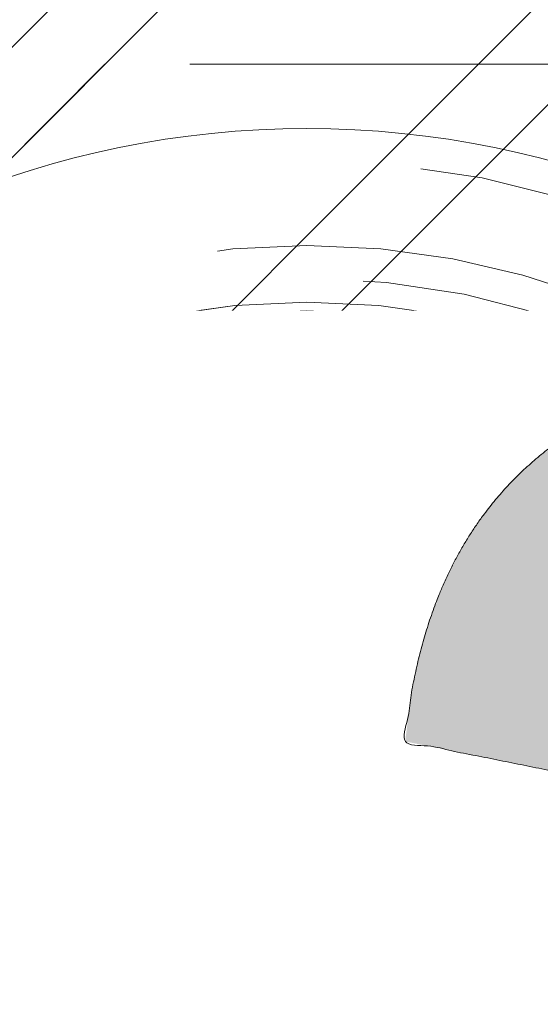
# Model space of a CAD drawing. Header units: inches. Extents: x -471 to -284, y -222 to 20.
# Tile 50 of 54: x -342.026 to -341.068, y 10.61 to 12.421. Entities that reach past the tile are written whole.
import ezdxf

# ---------------------------------------------------------------- set-up
doc = ezdxf.new("R2010")
doc.units = ezdxf.units.IN
doc.header["$LTSCALE"] = 32
doc.header["$MEASUREMENT"] = 0
doc.linetypes.add('Dash Style-1', pattern=[0.083328, 0.041656, -0.041672])
for name, color, linetype, lineweight in [('Black', 7, 'Continuous', 18), ('DashLine', 7, 'Dash Style-1', 13), ('DashLineFill', 7, 'Dash Style-1', 13), ('Drawing', 7, 'Continuous', 18), ('Metal-DeskStructure', 7, 'Continuous', 13), ('None', 7, 'Continuous', 18), ('SolidLine', 7, 'Continuous', 15), ('Wood_1-H', 7, 'Continuous', 13)]:
    doc.layers.add(name, color=color, linetype=linetype, lineweight=lineweight)
pattern_1 = [(45, (0, 0), (-1.61301565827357, 1.935715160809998), []), (45, (-1.0608, 1.0608), (-0.4723460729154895, 0.4167612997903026), [])]

# ---------------------------------------------------------------- blocks, each defined once
blk = doc.blocks.new('1BRPFY-Leg_Plate (2D)')
at = {"layer": 'DashLineFill', "linetype": 'Continuous', "lineweight": 13}
h = blk.add_hatch(dxfattribs=at)
h.set_pattern_fill('Steel', color=253, style=0, pattern_type=2)
h.set_pattern_definition(pattern_1)
edge = h.paths.add_edge_path()
edge.add_arc((-1.704724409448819, -1.704724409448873), 0.125984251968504, 179.9999999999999, 269.9999999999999)
edge.add_line((-1.704724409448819, -1.830708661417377), (1.704724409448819, -1.830708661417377))
edge.add_arc((1.704724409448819, -1.704724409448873), 0.125984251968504, 270.0000000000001, 360.0000000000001)
edge.add_line((1.830708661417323, -1.704724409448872), (1.830708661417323, 1.704724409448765))
edge.add_arc((1.704724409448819, 1.704724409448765), 0.1259842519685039, 0, 90)
edge.add_line((1.704724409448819, 1.830708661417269), (-1.704724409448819, 1.830708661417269))
edge.add_arc((-1.704724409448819, 1.704724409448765), 0.1259842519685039, 90, 180)
edge.add_line((-1.830708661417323, 1.704724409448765), (-1.830708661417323, -1.704724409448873))
at = {"layer": 'DashLineFill', "flags": 128}
blk.add_lwpolyline([(-1.830708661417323, -1.704724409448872, 0.414213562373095), (-1.704724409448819, -1.830708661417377), (1.704724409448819, -1.830708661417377, 0.414213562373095), (1.830708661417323, -1.704724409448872), (1.830708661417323, 1.704724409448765, 0.414213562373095), (1.704724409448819, 1.830708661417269), (-1.704724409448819, 1.830708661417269, 0.414213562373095), (-1.830708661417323, 1.704724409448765)], format="xyb", close=True, dxfattribs=at)
at = {"layer": 'SolidLine', "flags": 128}
blk.add_lwpolyline([(-0.5368025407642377, 0.8234938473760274), (-0.5263745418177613, 0.8060957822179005), (-0.5177020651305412, 0.7877593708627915), (-0.5108686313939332, 0.7686612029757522), (-0.5059400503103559, 0.7489852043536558), (-0.5029637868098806, 0.7289208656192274), (-0.5019685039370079, 0.7086614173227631), (-0.5029637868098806, 0.6884019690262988), (-0.5059400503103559, 0.6683376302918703), (-0.5108686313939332, 0.6486616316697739), (-0.5177020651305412, 0.6295634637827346), (-0.5263745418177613, 0.6112270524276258), (-0.5368025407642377, 0.5938289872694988)], dxfattribs=at)
blk = doc.blocks.new('1BRPX8-Util_Bkt_Lg-F (2D)')
at = {"layer": 'DashLineFill', "linetype": 'Continuous', "lineweight": 13}
h = blk.add_hatch(dxfattribs=at)
h.set_pattern_fill('Steel', color=253, style=0, pattern_type=2)
h.set_pattern_definition(pattern_1)
edge = h.paths.add_edge_path()
edge.add_line((-4.468503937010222, 7.405511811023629), (-3.129921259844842, 7.405511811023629))
edge.add_line((-3.129921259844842, 7.405511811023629), (-3.129921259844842, -2.011811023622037))
edge.add_line((-3.129921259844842, -2.011811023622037), (-4.468503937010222, -2.011811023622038))
edge.add_line((-4.468503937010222, -2.011811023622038), (-4.468503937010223, -2.145669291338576))
edge.add_line((-4.468503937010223, -2.145669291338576), (-2.421259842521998, -2.145669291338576))
edge.add_line((-2.421259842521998, -2.145669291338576), (-2.421259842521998, -2.523622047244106))
edge.add_arc((-2.303149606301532, -2.523622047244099), 0.1181102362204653, 180.0000000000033, 270.0000000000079)
edge.add_line((-2.303149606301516, -2.641732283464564), (2.303149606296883, -2.641732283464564))
edge.add_arc((2.303149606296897, -2.523622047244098), 0.1181102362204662, 269.9999999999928, 359.9999999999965)
edge.add_line((2.421259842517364, -2.523622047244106), (2.421259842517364, -2.145669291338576))
edge.add_line((2.421259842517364, -2.145669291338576), (4.46850393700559, -2.145669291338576))
edge.add_line((4.46850393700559, -2.145669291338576), (4.46850393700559, -2.011811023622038))
edge.add_line((4.46850393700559, -2.011811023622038), (3.129921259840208, -2.011811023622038))
edge.add_line((3.129921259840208, -2.011811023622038), (3.129921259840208, 7.405511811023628))
edge.add_line((3.129921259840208, 7.405511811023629), (4.46850393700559, 7.405511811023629))
edge.add_line((4.46850393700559, 7.405511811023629), (4.46850393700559, 7.539370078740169))
edge.add_line((4.46850393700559, 7.539370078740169), (2.421259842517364, 7.539370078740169))
edge.add_line((2.421259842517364, 7.539370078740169), (2.421259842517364, 7.917322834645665))
edge.add_arc((2.30314960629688, 7.917322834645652), 0.1181102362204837, 6.452788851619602e-12, 89.99999999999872)
edge.add_line((2.303149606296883, 8.035433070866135), (-2.303149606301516, 8.035433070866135))
edge.add_arc((-2.303149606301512, 7.91732283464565), 0.1181102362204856, 90.00000000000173, 179.9999999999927)
edge.add_line((-2.421259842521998, 7.917322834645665), (-2.421259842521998, 7.539370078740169))
edge.add_line((-2.421259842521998, 7.539370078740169), (-4.468503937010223, 7.539370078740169))
edge.add_line((-4.468503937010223, 7.539370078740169), (-4.468503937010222, 7.405511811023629))
at = {"layer": 'SolidLine', "flags": 128}
for points in [[(-0.5353992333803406, 1.123016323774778), (-0.4952337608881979, 1.104019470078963), (-0.4571237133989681, 1.081177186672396), (-0.4214361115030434, 1.054709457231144), (-0.3885146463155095, 1.024871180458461), (-0.3586763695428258, 0.9919497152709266), (-0.3322086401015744, 0.9562621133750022), (-0.3093663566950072, 0.9181520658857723), (-0.290369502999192, 0.8779865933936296), (-0.2754010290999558, 0.836152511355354), (-0.2646050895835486, 0.7930527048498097), (-0.2580856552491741, 0.7491022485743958), (-0.2559055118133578, 0.704724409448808), (-0.2580856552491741, 0.6603465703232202), (-0.2646050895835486, 0.6163961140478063), (-0.2754010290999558, 0.573296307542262), (-0.290369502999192, 0.5314622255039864), (-0.3093663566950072, 0.4912967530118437), (-0.3322086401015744, 0.4531867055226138), (-0.3586763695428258, 0.4174991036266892), (-0.3885146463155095, 0.3845776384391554), (-0.4214361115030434, 0.3547393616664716), (-0.4571237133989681, 0.3282716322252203), (-0.4952337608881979, 0.3054293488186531), (-0.5353992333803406, 0.2864324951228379)], [(0.4571237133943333, 0.3282716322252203), (0.4214361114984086, 0.3547393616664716), (0.3885146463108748, 0.3845776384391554), (0.358676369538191, 0.4174991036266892), (0.3322086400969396, 0.4531867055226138), (0.3093663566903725, 0.4912967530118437), (0.2903695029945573, 0.5314622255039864), (0.275401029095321, 0.573296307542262), (0.2646050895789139, 0.6163961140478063), (0.2580856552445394, 0.6603465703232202), (0.2559055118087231, 0.704724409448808), (0.2580856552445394, 0.7491022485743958), (0.2646050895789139, 0.7930527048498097), (0.275401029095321, 0.836152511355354), (0.2903695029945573, 0.8779865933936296), (0.3093663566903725, 0.9181520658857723), (0.3322086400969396, 0.9562621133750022), (0.358676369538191, 0.9919497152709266), (0.3885146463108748, 1.024871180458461), (0.4214361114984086, 1.054709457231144), (0.4571237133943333, 1.081177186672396)]]:
    blk.add_lwpolyline(points, dxfattribs=at)
blk = doc.blocks.new('Slate-LegBrace (2D)')
at = {"layer": 'DashLineFill', "linetype": 'Continuous', "lineweight": 13}
h = blk.add_hatch(dxfattribs=at)
h.set_pattern_fill('Steel', color=253, style=0, pattern_type=2)
h.set_pattern_definition(pattern_1)
edge = h.paths.add_edge_path()
edge.add_line((-2.199587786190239, 0.1351515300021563), (-1.374775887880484, 0.1351515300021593))
edge.add_arc((3.636636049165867e-15, 0.01355418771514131), 1.380142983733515, 5.054592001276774, 174.9454079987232, ccw=False)
edge.add_line((1.374775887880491, 0.1351515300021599), (2.199718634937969, 0.1351515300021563))
edge.add_arc((6.542437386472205e-05, 0.01705725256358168), 2.202821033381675, 3.07312710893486, 176.9268728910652)
h = blk.add_hatch(dxfattribs=at)
h.set_pattern_fill('Steel', color=253, style=0, pattern_type=2)
h.set_pattern_definition(pattern_1)
edge = h.paths.add_edge_path()
edge.add_line((-2.191696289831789, 0.2375138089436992), (-1.463739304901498, 0.2375137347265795))
edge.add_arc((6.542437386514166e-05, 0.017041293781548), 1.480314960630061, 8.565281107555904, 171.4347188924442, ccw=False)
edge.add_line((1.463870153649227, 0.2375137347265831), (2.191827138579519, 0.2375138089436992))
edge.add_line((2.191827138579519, 0.2375138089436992), (2.19971863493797, 0.1351515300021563))
edge.add_line((2.19971863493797, 0.1351515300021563), (1.374775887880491, 0.1351515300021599))
edge.add_arc((3.356894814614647e-15, 0.01355418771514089), 1.380142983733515, 5.054592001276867, 174.9454079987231)
edge.add_line((-1.374775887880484, 0.1351515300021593), (-2.19958778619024, 0.1351515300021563))
edge.add_line((-2.19958778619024, 0.1351515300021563), (-2.191696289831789, 0.2375138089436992))
at = {"layer": 'DashLineFill', "flags": 128}
for points in [[(-2.199587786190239, 0.1351515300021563), (-1.374775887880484, 0.1351515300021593, -0.9154551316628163), (1.374775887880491, 0.1351515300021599), (2.199718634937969, 0.1351515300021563, 0.9477524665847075)], [(-2.191696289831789, 0.2375138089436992), (-1.463739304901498, 0.2375137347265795, -0.8606629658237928), (1.463870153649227, 0.2375137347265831), (2.191827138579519, 0.2375138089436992), (2.19971863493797, 0.1351515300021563), (1.374775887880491, 0.1351515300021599, 0.9154551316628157), (-1.374775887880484, 0.1351515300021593), (-2.19958778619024, 0.1351515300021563)]]:
    blk.add_lwpolyline(points, format="xyb", close=True, dxfattribs=at)
blk = doc.blocks.new('TLLegSleeve (2D)')
at = {"layer": 'DashLineFill', "linetype": 'Continuous', "lineweight": 13}
h = blk.add_hatch(dxfattribs=at)
h.set_pattern_fill('Steel', color=253, style=0, pattern_type=2)
h.set_pattern_definition(pattern_1)
edge = h.paths.add_edge_path()
edge.add_line((1.08267716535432, 1.402343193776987), (1.08267716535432, 2.913385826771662))
edge.add_arc((-1.707523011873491e-13, 2.913385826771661), 1.08267716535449, 4.479377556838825e-14, 180)
edge.add_line((-1.082677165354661, 2.913385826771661), (-1.08267716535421, 1.402343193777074))
edge.add_arc((-1.332267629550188e-15, 2.886579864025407e-15), 1.771653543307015, 127.6698869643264, 412.330113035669)
edge.add_line((1.08267716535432, 1.402343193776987), (1.08267716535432, 1.402343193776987))
edge = h.paths.add_edge_path()
edge.add_arc((1.665334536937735e-15, 2.91338582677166), 0.7480314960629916, 180, 360)
edge.add_arc((1.665334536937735e-15, 2.91338582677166), 0.7480314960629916, 9.54166404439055e-15, 180)
edge.add_line((-0.7480314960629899, 2.91338582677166), (-0.7480314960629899, 2.91338582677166))
edge = h.paths.add_edge_path()
edge.add_arc((-1.723066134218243e-13, 5.70119602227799e-16), 1.437007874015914, 180, 360)
edge.add_arc((-1.723066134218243e-13, 9.149983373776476e-17), 1.437007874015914, 9.541664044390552e-15, 180)
edge.add_line((-1.437007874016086, 3.308097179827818e-16), (-1.437007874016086, 3.308097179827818e-16))
at = {"layer": 'DashLine', "color": 8, "flags": 128}
blk.add_lwpolyline([(1.653543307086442, 1.118599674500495e-14), (1.645581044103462, -0.1620755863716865), (1.621770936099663, -0.3225902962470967), (1.582342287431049, -0.4799982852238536), (1.527674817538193, -0.6327836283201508), (1.45829500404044, -0.7794749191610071), (1.374871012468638, -0.9186594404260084), (1.278206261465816, -1.048996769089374), (1.169231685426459, -1.169231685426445), (1.048996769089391, -1.278206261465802), (0.918659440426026, -1.374871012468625), (0.7794749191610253, -1.458295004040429), (0.6327836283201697, -1.527674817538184), (0.4799982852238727, -1.582342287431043), (0.3225902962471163, -1.621770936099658), (0.1620755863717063, -1.645581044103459), (8.723964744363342e-15, -1.653543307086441), (-0.162075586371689, -1.645581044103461), (-0.3225902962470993, -1.621770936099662), (-0.4799982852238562, -1.582342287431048), (-0.6327836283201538, -1.527674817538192), (-0.7794749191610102, -1.458295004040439), (-0.9186594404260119, -1.374871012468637), (-1.048996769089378, -1.278206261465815), (-1.169231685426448, -1.169231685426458), (-1.278206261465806, -1.048996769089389), (-1.374871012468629, -0.9186594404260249), (-1.458295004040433, -0.7794749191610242), (-1.527674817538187, -0.6327836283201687), (-1.582342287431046, -0.4799982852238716), (-1.621770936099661, -0.3225902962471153), (-1.645581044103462, -0.1620755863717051), (-1.653543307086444, -7.741682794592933e-15), (-1.645581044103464, 0.1620755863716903), (-1.621770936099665, 0.3225902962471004), (-1.582342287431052, 0.4799982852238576), (-1.527674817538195, 0.6327836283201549), (-1.458295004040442, 0.7794749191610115), (-1.37487101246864, 0.918659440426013), (-1.278206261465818, 1.048996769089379), (-1.169231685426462, 1.169231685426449), (-1.048996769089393, 1.278206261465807), (-0.9186594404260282, 1.37487101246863), (-0.7794749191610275, 1.458295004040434), (-0.6327836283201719, 1.527674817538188), (-0.479998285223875, 1.582342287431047), (-0.3225902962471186, 1.621770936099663), (-0.1620755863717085, 1.645581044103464), (-1.096189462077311e-14, 1.653543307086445), (0.1620755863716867, 1.645581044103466), (0.3225902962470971, 1.621770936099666), (0.479998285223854, 1.582342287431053), (0.6327836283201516, 1.527674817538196), (0.7794749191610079, 1.458295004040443), (0.9186594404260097, 1.374871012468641), (1.048996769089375, 1.278206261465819), (1.169231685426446, 1.169231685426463), (1.278206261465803, 1.048996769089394), (1.374871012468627, 0.9186594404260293), (1.458295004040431, 0.7794749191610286), (1.527674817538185, 0.6327836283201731), (1.582342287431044, 0.4799982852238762), (1.621770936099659, 0.3225902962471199), (1.64558104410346, 0.1620755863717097)], close=True, dxfattribs=at)
at = {"layer": 'DashLineFill', "flags": 128}
for points in [[(1.08267716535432, 1.402343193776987), (1.08267716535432, 2.913385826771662, 0.9999999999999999), (-1.082677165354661, 2.913385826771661), (-1.08267716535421, 1.402343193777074, 2.931618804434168), (1.08267716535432, 1.402343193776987)], [(-1.437007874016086, 3.308097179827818e-16, 0.9999999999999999), (1.437007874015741, 3.308097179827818e-16, 0.9999999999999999), (-1.437007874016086, 3.308097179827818e-16)]]:
    blk.add_lwpolyline(points, format="xyb", close=True, dxfattribs=at)
blk = doc.blocks.new('Group-56')
at = {"layer": 'SolidLine', "flags": 128}
blk.add_lwpolyline([(61.27952755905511, -8.30708661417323, -0.414213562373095), (62.99212598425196, -6.594488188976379, -0.414213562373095), (64.70472440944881, -8.30708661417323, -0.414213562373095), (62.99212598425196, -10.01968503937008, -0.414213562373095)], format="xyb", close=True, dxfattribs=at)
at = {"layer": 'Wood_1-H', "color": 7}
for name in ['1BRPX8-Util_Bkt_Lg-F (2D)', 'TLLegSleeve (2D)', 'Slate-LegBrace (2D)', '1BRPFY-Leg_Plate (2D)']:
    blk.add_blockref(name, (62.99212598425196, -8.30708661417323), dxfattribs=at)
blk = doc.blocks.new('TL14_lower_leg (2D)')
at = {"layer": 'DashLine', "flags": 128}
blk.add_lwpolyline([(-1.777195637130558e-14, 1.377952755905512), (0.1350629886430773, 1.371317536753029), (0.2688252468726, 1.351475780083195), (0.3999985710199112, 1.318618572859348), (0.5273196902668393, 1.27306234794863), (0.649562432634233, 1.215245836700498), (0.7655495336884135, 1.14572584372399), (0.8741639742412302, 1.065171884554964), (0.9743597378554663, 0.9743597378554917), (1.065171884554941, 0.8741639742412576), (1.14572584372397, 0.7655495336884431), (1.215245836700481, 0.6495624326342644), (1.273062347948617, 0.5273196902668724), (1.318618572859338, 0.3999985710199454), (1.351475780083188, 0.2688252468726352), (1.371317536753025, 0.1350629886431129), (1.377952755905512, 1.783045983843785e-14), (1.371317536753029, -0.1350629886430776), (1.351475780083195, -0.2688252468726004), (1.318618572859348, -0.3999985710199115), (1.27306234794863, -0.5273196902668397), (1.215245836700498, -0.6495624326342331), (1.145725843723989, -0.7655495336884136), (1.065171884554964, -0.8741639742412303), (0.9743597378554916, -0.9743597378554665), (0.8741639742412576, -1.065171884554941), (0.7655495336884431, -1.14572584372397), (0.6495624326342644, -1.215245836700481), (0.5273196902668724, -1.273062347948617), (0.3999985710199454, -1.318618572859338), (0.2688252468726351, -1.351475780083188), (0.135062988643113, -1.371317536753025), (1.777195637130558e-14, -1.377952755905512), (-0.1350629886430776, -1.371317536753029), (-0.2688252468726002, -1.351475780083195), (-0.3999985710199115, -1.318618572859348), (-0.5273196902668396, -1.27306234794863), (-0.6495624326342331, -1.215245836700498), (-0.7655495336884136, -1.14572584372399), (-0.8741639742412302, -1.065171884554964), (-0.9743597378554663, -0.9743597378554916), (-1.065171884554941, -0.8741639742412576), (-1.14572584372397, -0.7655495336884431), (-1.215245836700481, -0.6495624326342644), (-1.273062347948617, -0.5273196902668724), (-1.318618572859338, -0.3999985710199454), (-1.351475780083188, -0.2688252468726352), (-1.371317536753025, -0.1350629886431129), (-1.377952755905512, -1.783045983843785e-14), (-1.371317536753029, 0.1350629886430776), (-1.351475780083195, 0.2688252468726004), (-1.318618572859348, 0.3999985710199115), (-1.27306234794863, 0.5273196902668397), (-1.215245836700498, 0.6495624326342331), (-1.145725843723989, 0.7655495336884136), (-1.065171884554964, 0.8741639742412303), (-0.9743597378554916, 0.9743597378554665), (-0.8741639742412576, 1.065171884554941), (-0.7655495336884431, 1.14572584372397), (-0.6495624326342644, 1.215245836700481), (-0.5273196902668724, 1.273062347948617), (-0.3999985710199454, 1.318618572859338), (-0.2688252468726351, 1.351475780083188), (-0.135062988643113, 1.371317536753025)], close=True, dxfattribs=at)
blk = doc.blocks.new('Group-59')
at = {"layer": 'DashLineFill', "linetype": 'Continuous', "lineweight": 13}
h = blk.add_hatch(dxfattribs=at)
h.set_pattern_fill('Steel', color=253, style=0, pattern_type=2)
h.set_pattern_definition(pattern_1)
h.paths.add_polyline_path([(-2.066929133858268, 1.397637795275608), (2.066929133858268, 1.397637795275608), (2.066929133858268, 0.1377952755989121), (2.106299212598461, 0.1377952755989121), (2.106299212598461, -0.1377952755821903), (2.066929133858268, -0.1377952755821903), (2.066929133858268, -5.275590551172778), (2.106299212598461, -5.275590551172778), (2.106299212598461, -5.55118110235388), (2.066929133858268, -5.55118110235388), (2.066929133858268, -5.82677165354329), (-2.066929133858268, -5.82677165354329), (-2.066929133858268, -5.55118110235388), (-2.106299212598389, -5.55118110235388), (-2.106299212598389, -5.275590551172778), (-2.066929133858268, -5.275590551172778), (-2.066929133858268, -0.1377952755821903), (-2.106299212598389, -0.1377952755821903), (-2.106299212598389, 0.1377952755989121), (-2.066929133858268, 0.1377952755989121)])
at = {"layer": 'DashLineFill', "flags": 128}
blk.add_lwpolyline([(-2.066929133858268, 1.397637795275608), (2.066929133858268, 1.397637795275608), (2.066929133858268, 0.1377952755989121), (2.106299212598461, 0.1377952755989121), (2.106299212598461, -0.1377952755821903), (2.066929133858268, -0.1377952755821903), (2.066929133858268, -5.275590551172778), (2.106299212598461, -5.275590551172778), (2.106299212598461, -5.55118110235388), (2.066929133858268, -5.55118110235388), (2.066929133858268, -5.82677165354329), (-2.066929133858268, -5.82677165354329), (-2.066929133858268, -5.55118110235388), (-2.106299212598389, -5.55118110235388), (-2.106299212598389, -5.275590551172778), (-2.066929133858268, -5.275590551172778), (-2.066929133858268, -0.1377952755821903), (-2.106299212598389, -0.1377952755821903), (-2.106299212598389, 0.1377952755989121), (-2.066929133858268, 0.1377952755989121)], close=True, dxfattribs=at)
blk = doc.blocks.new('TL14_upper_leg (2D)')
at = {"layer": 'DashLine', "flags": 128}
blk.add_lwpolyline([(0, 1.22047244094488), (0.1196272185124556, 1.214595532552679), (0.2381023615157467, 1.197021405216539), (0.3542844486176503, 1.167919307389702), (0.4670545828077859, 1.127569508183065), (0.5753267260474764, 1.076360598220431), (0.6780581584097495, 1.01478574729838), (0.7742595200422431, 0.9434379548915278), (0.8630043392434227, 0.8630043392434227), (0.9434379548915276, 0.7742595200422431), (1.01478574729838, 0.6780581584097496), (1.076360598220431, 0.5753267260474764), (1.127569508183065, 0.467054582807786), (1.167919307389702, 0.3542844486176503), (1.197021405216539, 0.2381023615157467), (1.214595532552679, 0.1196272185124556), (1.22047244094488, 7.47323834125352e-17), (1.214595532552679, -0.1196272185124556), (1.197021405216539, -0.2381023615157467), (1.167919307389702, -0.3542844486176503), (1.127569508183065, -0.467054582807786), (1.076360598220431, -0.5753267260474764), (1.01478574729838, -0.6780581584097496), (0.9434379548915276, -0.7742595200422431), (0.8630043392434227, -0.8630043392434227), (0.7742595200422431, -0.9434379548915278), (0.6780581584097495, -1.01478574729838), (0.5753267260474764, -1.076360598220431), (0.4670545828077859, -1.127569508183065), (0.3542844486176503, -1.167919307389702), (0.2381023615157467, -1.197021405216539), (0.1196272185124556, -1.214595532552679), (0, -1.22047244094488), (-0.1196272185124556, -1.214595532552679), (-0.2381023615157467, -1.197021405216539), (-0.3542844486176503, -1.167919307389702), (-0.4670545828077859, -1.127569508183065), (-0.5753267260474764, -1.076360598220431), (-0.6780581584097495, -1.01478574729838), (-0.7742595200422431, -0.9434379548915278), (-0.8630043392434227, -0.8630043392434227), (-0.9434379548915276, -0.7742595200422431), (-1.01478574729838, -0.6780581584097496), (-1.076360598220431, -0.5753267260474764), (-1.127569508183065, -0.467054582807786), (-1.167919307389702, -0.3542844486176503), (-1.197021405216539, -0.2381023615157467), (-1.214595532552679, -0.1196272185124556), (-1.22047244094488, 7.47323834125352e-17), (-1.214595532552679, 0.1196272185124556), (-1.197021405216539, 0.2381023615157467), (-1.167919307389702, 0.3542844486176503), (-1.127569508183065, 0.467054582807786), (-1.076360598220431, 0.5753267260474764), (-1.01478574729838, 0.6780581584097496), (-0.9434379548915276, 0.7742595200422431), (-0.8630043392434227, 0.8630043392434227), (-0.7742595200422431, 0.9434379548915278), (-0.6780581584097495, 1.01478574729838), (-0.5753267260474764, 1.076360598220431), (-0.4670545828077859, 1.127569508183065), (-0.3542844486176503, 1.167919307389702), (-0.2381023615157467, 1.197021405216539), (-0.1196272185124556, 1.214595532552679)], close=True, dxfattribs=at)
at = {"layer": 'DashLine', "color": 7}
blk.add_blockref('Group-59', (0, 0), dxfattribs=at)
blk = doc.blocks.new('Group-60')
at = {"layer": 'DashLine'}
for p, q in [((0.0001991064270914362, -3.582677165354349), (0.0001991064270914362, -3.346456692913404)), ((-0.117911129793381, -3.700787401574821), (-0.3541316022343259, -3.700787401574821)), ((0.1183093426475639, -3.700787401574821), (0.3545298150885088, -3.700787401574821)), ((0.0001991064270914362, -3.818897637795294), (0.0001991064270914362, -4.055118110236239))]:
    blk.add_line(p, q, dxfattribs=at)
at = {"layer": 'DashLine', "flags": 128}
blk.add_lwpolyline([(-0.2557064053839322, -3.700787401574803), (-0.254474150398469, -3.675704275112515), (-0.2507892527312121, -3.650862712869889), (-0.2446871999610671, -3.626501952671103), (-0.2362267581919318, -3.602856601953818), (-0.2254894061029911, -3.580154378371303), (-0.2125785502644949, -3.558613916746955), (-0.1976185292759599, -3.538442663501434), (-0.180753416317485, -3.51983487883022), (-0.1621456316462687, -3.502969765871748), (-0.1419743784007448, -3.488009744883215), (-0.1204339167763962, -3.475098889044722), (-0.09773169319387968, -3.464361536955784), (-0.07408634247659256, -3.455901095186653), (-0.04972558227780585, -3.449799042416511), (-0.02488402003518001, -3.446114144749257), (0.0001991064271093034, -3.444881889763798), (0.02528223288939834, -3.446114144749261), (0.05012379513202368, -3.449799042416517), (0.07448455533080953, -3.455901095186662), (0.09812990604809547, -3.464361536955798), (0.1208321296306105, -3.475098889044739), (0.1423725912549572, -3.488009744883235), (0.1625438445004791, -3.50296976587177), (0.181151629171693, -3.519834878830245), (0.1980167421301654, -3.538442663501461), (0.2129767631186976, -3.558613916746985), (0.2258876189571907, -3.580154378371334), (0.2366249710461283, -3.60285660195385), (0.2450854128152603, -3.626501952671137), (0.2511874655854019, -3.650862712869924), (0.2548723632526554, -3.67570427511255), (0.2561046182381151, -3.700787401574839), (0.2548723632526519, -3.725870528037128), (0.251187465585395, -3.750712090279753), (0.24508541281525, -3.775072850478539), (0.2366249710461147, -3.798718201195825), (0.2258876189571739, -3.82142042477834), (0.2129767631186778, -3.842960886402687), (0.1980167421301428, -3.863132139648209), (0.1811516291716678, -3.881739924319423), (0.1625438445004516, -3.898605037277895), (0.1423725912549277, -3.913565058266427), (0.1208321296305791, -3.926475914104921), (0.09812990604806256, -3.937213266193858), (0.07448455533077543, -3.94567370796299), (0.05012379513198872, -3.951775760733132), (0.02528223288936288, -3.955460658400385), (0.0001991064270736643, -3.956692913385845), (-0.02488402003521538, -3.955460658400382), (-0.04972558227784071, -3.951775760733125), (-0.07408634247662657, -3.94567370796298), (-0.09773169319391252, -3.937213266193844), (-0.1204339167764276, -3.926475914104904), (-0.1419743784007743, -3.913565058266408), (-0.1621456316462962, -3.898605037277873), (-0.1807534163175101, -3.881739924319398), (-0.1976185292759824, -3.863132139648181), (-0.2125785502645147, -3.842960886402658), (-0.2254894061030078, -3.821420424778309), (-0.2362267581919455, -3.798718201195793), (-0.2446871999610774, -3.775072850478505), (-0.250789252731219, -3.750712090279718), (-0.2544741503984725, -3.725870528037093)], close=True, dxfattribs=at)
blk = doc.blocks.new('1BRPT9-Bracket (2D)')
at = {"layer": 'DashLineFill', "linetype": 'Continuous', "lineweight": 13}
h = blk.add_hatch(dxfattribs=at)
h.set_pattern_fill('Steel', color=253, style=0, pattern_type=2)
h.set_pattern_definition(pattern_1)
edge = h.paths.add_edge_path()
edge.add_arc((1.677931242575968, -8.488188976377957), 0.2519685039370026, 269.999999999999, 360.0000000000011)
edge.add_line((1.929899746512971, -8.488188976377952), (1.929899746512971, -7.480314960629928))
edge.add_line((1.929899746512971, -7.480314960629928), (2.323600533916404, -7.480314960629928))
edge.add_line((2.323600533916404, -7.480314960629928), (2.323600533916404, 7.461135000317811))
edge.add_line((2.323600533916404, 7.461135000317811), (1.929899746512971, 7.480314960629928))
edge.add_line((1.929899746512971, 7.480314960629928), (1.929899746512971, 8.488188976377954))
edge.add_arc((1.677931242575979, 8.488188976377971), 0.2519685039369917, 359.999999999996, 450.0000000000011)
edge.add_line((1.677931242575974, 8.740157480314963), (-2.32206875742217, 8.740157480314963))
edge.add_line((-2.32206875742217, 8.740157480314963), (-2.32206875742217, -8.74015748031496))
edge.add_line((-2.32206875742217, -8.74015748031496), (1.677931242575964, -8.74015748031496))
at = {"layer": 'Metal-DeskStructure', "color": 7}
blk.add_blockref('Group-60', (0, 0), dxfattribs=at)
blk = doc.blocks.new('Group-82')
at = {"layer": 'Metal-DeskStructure', "linetype": 'Continuous', "lineweight": 0, "true_color": 0xff0000}
blk.add_hatch(color=1, dxfattribs=at).paths.add_polyline_path([(1.696691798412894, -0.9301181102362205), (1.696691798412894, -1.274606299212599), (0.1120461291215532, -1.274606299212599), (0.1117940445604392, -1.244883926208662), (0.1126520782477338, -1.21546436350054), (0.1146202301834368, -1.186347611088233), (0.1176985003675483, -1.15753366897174), (0.1218868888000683, -1.129022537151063), (0.1271853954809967, -1.1008142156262), (0.1335940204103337, -1.072908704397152), (0.1411127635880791, -1.045306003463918), (0.1549813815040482, -1.000302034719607), (0.1707507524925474, -0.9557186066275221), (0.1884208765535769, -0.9115557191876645), (0.2079917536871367, -0.8678133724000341), (0.2294633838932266, -0.8244915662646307), (0.2528357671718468, -0.7815903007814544), (0.2781089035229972, -0.7391095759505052), (0.3052827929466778, -0.6970493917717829), (0.3357030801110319, -0.6545855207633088), (0.3707154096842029, -0.6108937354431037), (0.4103197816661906, -0.5659740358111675), (0.4545161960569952, -0.5198264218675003), (0.5033046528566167, -0.4724508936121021), (0.556685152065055, -0.4238474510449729), (0.6146576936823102, -0.3740160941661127), (0.6772222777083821, -0.3229568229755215), (0.7737142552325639, -0.2345473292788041), (0.8618799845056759, -0.1517895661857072), (0.941719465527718, -0.07468353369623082), (1.013232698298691, -0.003229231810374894), (1.076419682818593, 0.06257333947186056), (1.131280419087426, 0.1227241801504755), (1.177814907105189, 0.17722329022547), (1.216023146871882, 0.226070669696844), (1.247940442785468, 0.2720417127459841), (1.275602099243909, 0.3179118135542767), (1.299008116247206, 0.3636809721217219), (1.318158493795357, 0.4093491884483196), (1.333053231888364, 0.4549164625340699), (1.343692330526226, 0.5003827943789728), (1.350075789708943, 0.5457481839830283), (1.352203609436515, 0.5910126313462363), (1.350445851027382, 0.633224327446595), (1.345172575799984, 0.6737371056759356), (1.33638378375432, 0.7125509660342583), (1.32407947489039, 0.7496659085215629), (1.308259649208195, 0.7850819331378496), (1.288924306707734, 0.8187990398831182), (1.266073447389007, 0.8508172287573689), (1.239707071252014, 0.8811364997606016), (1.21053162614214, 0.9087644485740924), (1.179253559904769, 0.9327086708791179), (1.1458728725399, 0.9529691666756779), (1.110389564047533, 0.9695459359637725), (1.072803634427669, 0.9824389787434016), (1.033115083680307, 0.9916482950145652), (0.9913239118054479, 0.9971738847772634), (0.9474301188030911, 0.9990157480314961), (0.9007274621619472, 0.9970140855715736), (0.8564301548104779, 0.9910090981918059), (0.814538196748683, 0.9810007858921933), (0.7750515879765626, 0.9669891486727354), (0.7379703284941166, 0.9489741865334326), (0.7032944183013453, 0.9269558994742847), (0.6710238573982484, 0.9009342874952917), (0.6411586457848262, 0.8709093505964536), (0.6142706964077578, 0.8373520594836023), (0.5909319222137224, 0.8007333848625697), (0.5711423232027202, 0.7610533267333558), (0.5549018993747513, 0.7183118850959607), (0.5422106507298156, 0.6725090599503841), (0.5330685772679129, 0.6236448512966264), (0.5274756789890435, 0.5717192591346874), (0.5254319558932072, 0.516732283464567), (0.1809437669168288, 0.5856299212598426), (0.1914063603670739, 0.6671096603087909), (0.2071842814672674, 0.7436104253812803), (0.2282775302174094, 0.8151322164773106), (0.2546861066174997, 0.8816750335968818), (0.2864100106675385, 0.943238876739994), (0.3234492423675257, 0.9998237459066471), (0.3658038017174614, 1.051429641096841), (0.4134736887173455, 1.098056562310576), (0.4659542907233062, 1.139435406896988), (0.5227409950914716, 1.175297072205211), (0.5838338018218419, 1.205641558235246), (0.6492327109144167, 1.230468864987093), (0.7189377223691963, 1.249778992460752), (0.7929488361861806, 1.263571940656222), (0.8712660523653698, 1.271847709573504), (0.9538893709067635, 1.274606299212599), (1.037496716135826, 1.271486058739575), (1.116612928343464, 1.262125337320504), (1.191238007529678, 1.246524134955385), (1.261371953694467, 1.22468245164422), (1.327014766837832, 1.196600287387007), (1.388166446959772, 1.162277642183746), (1.444826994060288, 1.121714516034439), (1.496996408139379, 1.074910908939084), (1.543800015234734, 1.023481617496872), (1.584363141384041, 0.9690414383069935), (1.618685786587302, 0.9115903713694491), (1.646767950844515, 0.8511284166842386), (1.66860963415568, 0.7876555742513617), (1.684210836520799, 0.7211718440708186), (1.69357155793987, 0.6516772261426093), (1.696691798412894, 0.5791717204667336), (1.695766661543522, 0.5418296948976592), (1.692991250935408, 0.5046222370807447), (1.688365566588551, 0.46754934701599), (1.681889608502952, 0.4306110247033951), (1.67356337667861, 0.3938072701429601), (1.663386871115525, 0.3571380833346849), (1.651360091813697, 0.3206034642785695), (1.637483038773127, 0.284203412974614), (1.621452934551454, 0.2476351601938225), (1.602967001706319, 0.2105959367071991), (1.582025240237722, 0.1730857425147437), (1.558627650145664, 0.1351045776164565), (1.532774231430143, 0.09665244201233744), (1.50446498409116, 0.05772933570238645), (1.473699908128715, 0.01833525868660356), (1.440479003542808, -0.02152978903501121), (1.403490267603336, -0.06341332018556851), (1.361421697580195, -0.108862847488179), (1.314273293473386, -0.1578783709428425), (1.262045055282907, -0.2104598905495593), (1.20473698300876, -0.2666074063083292), (1.142349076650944, -0.3263209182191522), (1.07488133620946, -0.3896004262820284), (1.002333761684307, -0.4564459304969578), (0.939382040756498, -0.5112058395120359), (0.8829399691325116, -0.5613736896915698), (0.8330075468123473, -0.6069494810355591), (0.789584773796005, -0.6479332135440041), (0.7526716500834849, -0.6843248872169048), (0.7222681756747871, -0.716124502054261), (0.6983743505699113, -0.7433320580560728), (0.6809901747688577, -0.7659475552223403), (0.6671720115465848, -0.7862922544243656), (0.6539762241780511, -0.8066874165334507), (0.6414028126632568, -0.8271330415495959), (0.6294517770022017, -0.8476291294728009), (0.6181231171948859, -0.8681756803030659), (0.6074168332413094, -0.8887726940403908), (0.5973329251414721, -0.9094201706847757), (0.5878713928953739, -0.9301181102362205)])
at = {"layer": 'Metal-DeskStructure', "color": 7}
blk.add_open_spline([(1.696691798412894, -0.9301181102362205), (1.696691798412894, -1.102362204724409), (1.696691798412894, -1.274606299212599), (0.9043689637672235, -1.274606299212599), (0.1120461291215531, -1.274606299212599), (0.1088175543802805, -1.155111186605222), (0.1411127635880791, -1.045306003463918), (0.192785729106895, -0.8644490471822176), (0.4177798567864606, -0.5296497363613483), (0.6772222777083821, -0.3229568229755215), (1.079842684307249, 0.04198461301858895), (1.352203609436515, 0.410156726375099), (1.352203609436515, 0.763257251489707), (1.127210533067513, 0.999015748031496), (0.7558087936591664, 0.999015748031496), (0.5265084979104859, 0.742802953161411), (0.5254319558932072, 0.516732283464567), (0.353187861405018, 0.5511811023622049), (0.1809437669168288, 0.5856299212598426), (0.2121634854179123, 0.9215068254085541), (0.614783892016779, 1.274606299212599), (1.297301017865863, 1.274606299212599), (1.696691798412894, 0.8752155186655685), (1.696691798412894, 0.4295344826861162), (1.57827427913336, 0.1388723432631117), (1.302683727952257, -0.1819319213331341), (1.002333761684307, -0.4564459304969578), (0.737507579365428, -0.6846696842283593), (0.6244727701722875, -0.8472254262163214), (0.5878713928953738, -0.9301181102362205), (1.142281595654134, -0.9301181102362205), (1.696691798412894, -0.9301181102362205)], degree=2, knots=[0, 0, 0, 0.02128628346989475, 0.02128628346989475, 0.1192031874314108, 0.1192031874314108, 0.1339760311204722, 0.1339760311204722, 0.1582533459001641, 0.1825306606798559, 0.1825306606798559, 0.2223012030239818, 0.2620717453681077, 0.2999486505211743, 0.3378255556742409, 0.3781971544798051, 0.4185687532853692, 0.4185687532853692, 0.4499368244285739, 0.4499368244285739, 0.5101754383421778, 0.5704140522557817, 0.6314176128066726, 0.6924211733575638, 0.7232558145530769, 0.75409045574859, 0.7849250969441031, 0.7849250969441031, 0.8114174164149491, 0.8379097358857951, 0.8379097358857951, 1, 1, 1], dxfattribs=at)
blk = doc.blocks.new('SlateLegLocator-L2')
at = {"color": 255, "linetype": 'Dash Style-1', "lineweight": 5}
blk.add_wipeout([(-2.106299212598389, 1.3779527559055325), (2.10629921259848, 1.3779527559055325), (2.10629921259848, -5.807086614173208), (-2.106299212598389, -5.807086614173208)], dxfattribs=at).dxf.layer = 'Black'
at = {"layer": 'Black', "linetype": 'Dash Style-1', "lineweight": 5, "flags": 128}
blk.add_lwpolyline([(-2.106299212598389, 1.377952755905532), (2.106299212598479, 1.377952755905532), (2.106299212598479, -5.807086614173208), (-2.106299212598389, -5.807086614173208)], close=True, dxfattribs=at)
at = {"layer": 'Metal-DeskStructure', "color": 7}
blk.add_blockref('Group-82', (0, 0), dxfattribs=at)
blk = doc.blocks.new('Group-83')
at = {"layer": 'None', "color": 7, "rotation": 180}
blk.add_blockref('1BRPT9-Bracket (2D)', (62.99212598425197, -12.00787401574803), dxfattribs=at)
at = {"layer": 'None', "color": 7}
for name in ['1BRPFY-Leg_Plate (2D)', 'TL14_upper_leg (2D)', 'TL14_lower_leg (2D)']:
    blk.add_blockref(name, (62.99212598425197, -8.30708661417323), dxfattribs=at)
blk.add_blockref('SlateLegLocator-L2', (62.99212598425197, -8.30708661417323), dxfattribs=at)
blk = doc.blocks.new('Group-87')
at = {"layer": 'None'}
blk.add_blockref('Group-56', (0, 0), dxfattribs=at)
blk.add_blockref('Group-83', (0, 0), dxfattribs=at)
blk = doc.blocks.new('SL Credenza Desk (2D)')
at = {"layer": 'None'}
blk.add_blockref('Group-87', (0, 0), dxfattribs=at)
at = {"layer": 'Drawing', "color": 0, "flags": 1}
for tag in ['Tag', 'Catalog', 'Option1', 'Option2', 'Option3', 'Option4', 'Option5', 'Option6', 'Option7', 'Option8', 'Option9', 'Option10', 'Option11', 'Option12', 'Custom', 'FinishGroup', 'Discount', 'Item2', 'Item3', 'Item6', 'Item9', 'Item10', 'Item12', 'Item13', 'Item16', 'Item19', 'Item20', 'Item21', 'Item22', 'Item23', 'Item24', 'Item25', 'Item8', 'Item18', 'Item1', 'Item4', 'Item5', 'Item7', 'Item11', 'Item14', 'Item15', 'Item17']:
    blk.add_attdef(tag, (-44.99146332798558, 3.308073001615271), '', height=0.007086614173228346, dxfattribs=at)

msp = doc.modelspace()

# ---------------------------------------------------------------- block references
at = {"layer": 'Drawing'}
msp.add_blockref('SL Credenza Desk (2D)', (-404.4901574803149, 18.81496062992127), dxfattribs=at)

doc.saveas('drawing.dxf')
